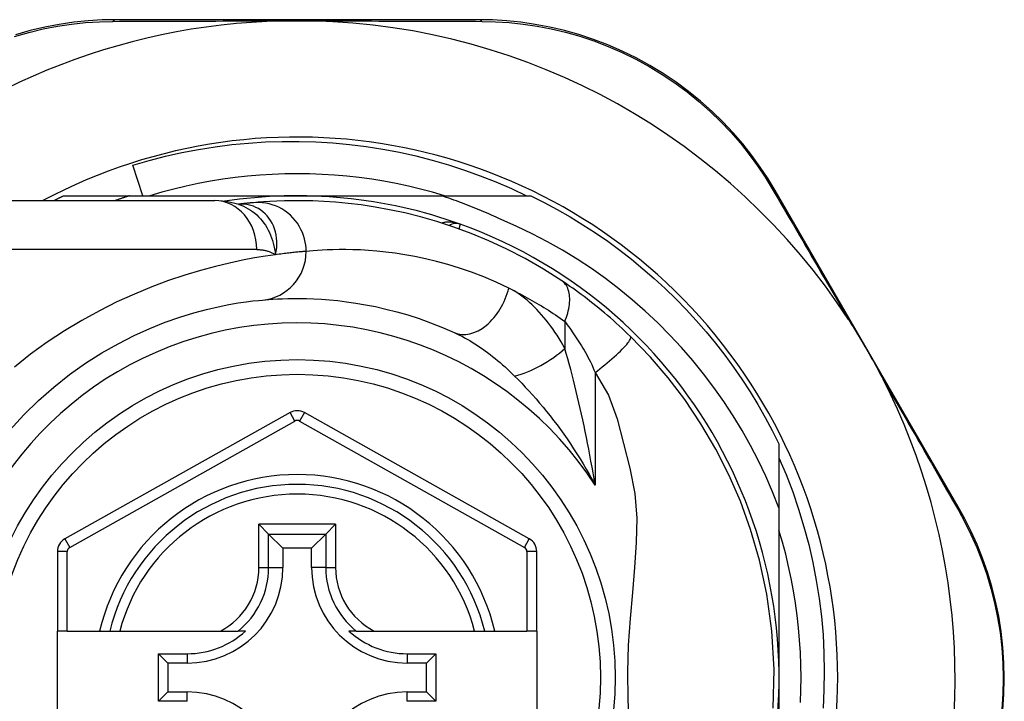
# Model space of a CAD drawing. Header units: inches. Extents: x 12 to 399, y 35 to 188.
# Tile 87 of 191: x 55.359 to 56.151, y 114.689 to 115.238. Entities that reach past the tile are written whole.
import ezdxf

# ---------------------------------------------------------------- set-up
doc = ezdxf.new("R2010")
doc.units = ezdxf.units.IN
doc.header["$MEASUREMENT"] = 0
doc.layers.add('Visible Edges(ANSI)', color=7, linetype='Continuous', lineweight=25)
doc.layers.add('Visible Tangent Edges(ANSI)', color=7, linetype='Continuous', lineweight=25)

msp = doc.modelspace()

# ---------------------------------------------------------------- linework, layer by layer
at = {"layer": 'Visible Edges(ANSI)'}
for p, q in [((55.72855, 115.23773), (55.43647, 115.23773)), ((55.45807, 115.096), (55.45013, 115.12061)), ((55.39423, 115.096), (55.44729, 115.096)), ((55.44729, 115.096), (55.58232, 115.096)), ((55.58232, 115.096), (55.69824, 115.096)), ((55.69824, 115.096), (55.7704, 115.096)), ((56.11444, 114.84566), (55.96705, 115.10023)), ((55.27863, 115.09206), (55.51589, 115.09206)), ((55.53506, 115.08914), (55.53501, 115.08914)), ((55.57654, 114.9215), (55.39535, 114.81986)), ((55.76912, 114.81986), (55.5881, 114.92149)), ((55.97011, 114.89629), (55.97011, 114.84491)), ((55.97011, 114.84491), (55.97011, 114.7082)), ((55.55148, 114.83156), (55.55932, 114.82372)), ((55.60531, 114.82372), (55.61316, 114.83156)), ((55.55932, 114.82372), (55.57075, 114.81229)), ((55.60531, 114.82372), (55.59388, 114.81229)), ((55.38932, 114.80955), (55.38932, 114.7456)), ((55.57075, 114.81229), (55.57075, 114.79679)), ((55.59388, 114.81229), (55.57075, 114.81229)), ((55.59388, 114.79679), (55.59388, 114.81229)), ((55.77514, 114.7456), (55.77514, 114.80956)), ((55.39719, 114.7456), (55.38932, 114.7456)), ((55.38932, 114.6708), (55.38932, 114.7456)), ((55.39719, 114.7456), (55.42327, 114.7456)), ((55.42327, 114.7456), (55.43137, 114.7456)), ((55.43137, 114.7456), (55.4395, 114.7456)), ((55.4395, 114.7456), (55.52048, 114.7456)), ((55.52048, 114.7456), (55.53475, 114.7456)), ((55.54066, 114.7456), (55.53475, 114.7456)), ((55.62988, 114.7456), (55.62397, 114.7456)), ((55.62988, 114.7456), (55.64416, 114.7456)), ((55.64416, 114.7456), (55.72514, 114.7456)), ((55.72514, 114.7456), (55.73327, 114.7456)), ((55.73327, 114.7456), (55.74137, 114.7456)), ((55.74137, 114.7456), (55.76727, 114.7456)), ((55.77514, 114.7456), (55.76727, 114.7456)), ((55.77514, 114.7456), (55.77514, 114.6708)), ((55.47065, 114.68906), (55.47065, 114.72735)), ((55.47065, 114.72735), (55.47823, 114.71977)), ((55.47065, 114.72735), (55.49374, 114.72735)), ((55.6709, 114.72735), (55.69398, 114.72735)), ((55.69398, 114.72735), (55.6864, 114.71977)), ((55.69398, 114.72735), (55.69398, 114.68906)), ((55.47823, 114.71977), (55.47823, 114.69664)), ((55.49374, 114.71977), (55.47823, 114.71977)), ((55.6864, 114.71977), (55.6709, 114.71977)), ((55.6864, 114.69664), (55.6864, 114.71977)), ((55.97011, 114.7082), (55.97011, 114.55229)), ((55.47065, 114.68906), (55.47823, 114.69664)), ((55.47823, 114.69664), (55.49374, 114.69664)), ((55.6709, 114.69664), (55.6864, 114.69664)), ((55.69398, 114.68906), (55.6864, 114.69664)), ((55.49374, 114.68906), (55.47065, 114.68906)), ((55.69398, 114.68906), (55.6709, 114.68906))]:
    msp.add_line(p, q, dxfattribs=at)
at = {"layer": 'Visible Edges(ANSI)', "flags": 128}
for points in [[(55.43647, 115.23773), (55.42534, 115.23751), (55.41398, 115.23681), (55.40244, 115.23562), (55.39078, 115.23392), (55.37905, 115.23168), (55.36729, 115.2289), (55.35553, 115.22557)], [(55.57, 115.23673), (55.57103, 115.23676), (55.57205, 115.23678), (55.57308, 115.2368), (55.57412, 115.23681), (55.57515, 115.23683), (55.57618, 115.23684), (55.5772, 115.23685), (55.57823, 115.23686), (55.57925, 115.23686), (55.58028, 115.23687), (55.5813, 115.23687), (55.58233, 115.23687), (55.58335, 115.23687), (55.58438, 115.23687), (55.5854, 115.23686), (55.58642, 115.23686), (55.58745, 115.23685), (55.58847, 115.23684), (55.5895, 115.23683), (55.59053, 115.23681), (55.59156, 115.2368), (55.59258, 115.23678), (55.59361, 115.23676), (55.59464, 115.23673)], [(55.96705, 115.10023), (55.9613, 115.10971), (55.95504, 115.11915), (55.94826, 115.1285), (55.94098, 115.13771), (55.9332, 115.14671), (55.92495, 115.15547), (55.91622, 115.16396), (55.90702, 115.17214), (55.89737, 115.17995), (55.8873, 115.18736), (55.87687, 115.19435), (55.8661, 115.20088), (55.85506, 115.20693), (55.84379, 115.21246), (55.83233, 115.21744), (55.82073, 115.22186), (55.80905, 115.2257), (55.79734, 115.22898), (55.78563, 115.23171), (55.77397, 115.23392), (55.76239, 115.23561), (55.75093, 115.2368), (55.73964, 115.2375), (55.72855, 115.23773)], [(55.45013, 115.12061), (55.46318, 115.12441), (55.47633, 115.1278), (55.48957, 115.13077), (55.50288, 115.13333), (55.51626, 115.13546), (55.52969, 115.13718), (55.54317, 115.13847), (55.55669, 115.13934), (55.57023, 115.13978), (55.58379, 115.1398), (55.59736, 115.13939), (55.61092, 115.13856), (55.62446, 115.13729), (55.63794, 115.1356), (55.65135, 115.1335), (55.66467, 115.13097), (55.67789, 115.12802), (55.69101, 115.12467), (55.70402, 115.1209), (55.7169, 115.11672), (55.72965, 115.11214), (55.74226, 115.10716), (55.75471, 115.10178), (55.767, 115.096)], [(55.70087, 115.096), (55.69125, 115.09881), (55.68156, 115.10138), (55.67181, 115.10372), (55.662, 115.10581), (55.65215, 115.10766), (55.64225, 115.10926), (55.63232, 115.11062), (55.62236, 115.11173), (55.61237, 115.1126), (55.60236, 115.11322), (55.59234, 115.11359), (55.58232, 115.11372), (55.57229, 115.11359), (55.56227, 115.11322), (55.55227, 115.1126), (55.54228, 115.11173), (55.53232, 115.11062), (55.52238, 115.10926), (55.51249, 115.10766), (55.50263, 115.10581), (55.49283, 115.10372), (55.48308, 115.10138), (55.47339, 115.09881), (55.46377, 115.096)], [(55.38632, 115.09206), (55.38665, 115.09223), (55.38698, 115.0924), (55.38731, 115.09256), (55.38764, 115.09273), (55.38796, 115.0929), (55.38829, 115.09306), (55.38862, 115.09323), (55.38895, 115.09339), (55.38928, 115.09356), (55.38961, 115.09372), (55.38994, 115.09389), (55.39027, 115.09405), (55.3906, 115.09421), (55.39093, 115.09438), (55.39126, 115.09454), (55.39159, 115.0947), (55.39192, 115.09487), (55.39225, 115.09503), (55.39258, 115.09519), (55.39291, 115.09535), (55.39324, 115.09552), (55.39357, 115.09568), (55.3939, 115.09584), (55.39423, 115.096)], [(55.44729, 115.096), (55.44681, 115.09584), (55.44632, 115.09568), (55.44584, 115.09553), (55.44535, 115.09537), (55.44487, 115.09521), (55.44438, 115.09505), (55.4439, 115.09489), (55.44341, 115.09473), (55.44293, 115.09456), (55.44245, 115.0944), (55.44196, 115.09424), (55.44148, 115.09407), (55.441, 115.09391), (55.44051, 115.09374), (55.44003, 115.09358), (55.43955, 115.09341), (55.43906, 115.09325), (55.43858, 115.09308), (55.4381, 115.09291), (55.43762, 115.09274), (55.43713, 115.09257), (55.43665, 115.0924), (55.43617, 115.09223), (55.43569, 115.09206)], [(55.74645, 115.07686), (55.74449, 115.07778), (55.74253, 115.07869), (55.74056, 115.07959), (55.73859, 115.08048), (55.73661, 115.08136), (55.73463, 115.08223), (55.73264, 115.08308), (55.73065, 115.08393), (55.72866, 115.08476), (55.72666, 115.08559), (55.72465, 115.0864), (55.72265, 115.08721), (55.72063, 115.088), (55.71862, 115.08878), (55.7166, 115.08955), (55.71457, 115.09031), (55.71254, 115.09106), (55.71051, 115.0918), (55.70848, 115.09253), (55.70644, 115.09324), (55.70439, 115.09395), (55.70234, 115.09464), (55.70029, 115.09533), (55.69824, 115.096)], [(55.7704, 115.096), (55.78112, 115.09062), (55.79168, 115.08494), (55.80207, 115.07897), (55.8123, 115.07272), (55.82235, 115.06618), (55.83221, 115.05936), (55.84189, 115.05228), (55.85135, 115.04492), (55.86062, 115.03731), (55.86966, 115.02944), (55.87849, 115.02133), (55.88708, 115.01297), (55.89544, 115.00437), (55.90356, 114.99555), (55.91142, 114.9865), (55.91904, 114.97724), (55.92639, 114.96777), (55.93348, 114.9581), (55.94029, 114.94824), (55.94683, 114.93819), (55.95309, 114.92796), (55.95905, 114.91756), (55.96473, 114.907), (55.97011, 114.89629)], [(55.53531, 115.08904), (55.52543, 115.09136), (55.51589, 115.09206)], [(55.54706, 115.09044), (55.54672, 115.09041), (55.54637, 115.09037), (55.546, 115.09034), (55.54562, 115.0903), (55.54522, 115.09026), (55.54481, 115.09022), (55.54438, 115.09018), (55.54395, 115.09014), (55.54349, 115.09009), (55.54303, 115.09005), (55.54255, 115.09), (55.54205, 115.08994), (55.54155, 115.08989), (55.54103, 115.08983), (55.54049, 115.08978), (55.53994, 115.08972), (55.53938, 115.08965), (55.5388, 115.08959), (55.53821, 115.08952), (55.53761, 115.08945), (55.53699, 115.08938), (55.53636, 115.0893), (55.53572, 115.08922), (55.53506, 115.08914)], [(55.79525, 115.02759), (55.78047, 115.03696), (55.7657, 115.04542), (55.75102, 115.053), (55.73651, 115.05973), (55.72225, 115.06565), (55.70833, 115.07079), (55.69477, 115.07522), (55.68162, 115.07899), (55.66892, 115.08216), (55.65671, 115.08478), (55.64502, 115.08691), (55.63386, 115.08859), (55.62326, 115.08987), (55.61324, 115.09081), (55.60381, 115.09146), (55.59498, 115.09185), (55.58676, 115.09204), (55.57917, 115.09205), (55.5722, 115.09193), (55.56588, 115.09171), (55.56019, 115.09142), (55.55516, 115.0911), (55.55078, 115.09076), (55.54706, 115.09044)], [(55.97011, 114.84491), (55.96502, 114.8577), (55.95951, 114.87032), (55.95357, 114.88275), (55.94721, 114.89499), (55.94044, 114.90701), (55.93326, 114.91882), (55.92568, 114.93038), (55.91771, 114.94167), (55.90938, 114.95268), (55.90069, 114.96339), (55.89163, 114.9738), (55.88224, 114.9839), (55.8725, 114.99368), (55.86243, 115.00313), (55.85203, 115.01224), (55.84133, 115.02099), (55.83034, 115.02937), (55.81909, 115.03736), (55.80757, 115.04496), (55.79581, 115.05216), (55.7838, 115.05896), (55.77157, 115.06534), (55.75912, 115.07131), (55.74645, 115.07686)], [(55.8505, 114.98284), (55.84828, 114.98499), (55.84603, 114.98713), (55.84376, 114.98926), (55.84146, 114.99138), (55.83915, 114.99349), (55.83681, 114.99557), (55.83445, 114.99764), (55.8321, 114.99968), (55.82974, 115.00168), (55.82737, 115.00366), (55.82501, 115.0056), (55.82266, 115.00751), (55.82031, 115.00938), (55.81796, 115.01122), (55.81562, 115.01302), (55.8133, 115.01479), (55.81098, 115.01652), (55.80867, 115.01822), (55.80638, 115.01988), (55.80411, 115.0215), (55.80186, 115.02308), (55.79963, 115.02463), (55.79743, 115.02613), (55.79525, 115.02759)], [(55.35111, 114.9073), (55.36231, 114.91958), (55.37406, 114.93117), (55.38629, 114.94201), (55.39891, 114.95205), (55.41184, 114.96121), (55.42494, 114.9695), (55.43807, 114.97692), (55.45107, 114.9835), (55.46381, 114.98926), (55.47615, 114.9942), (55.48793, 114.99835), (55.49902, 115.00174), (55.50928, 115.00449), (55.51868, 115.00669), (55.52716, 115.0084), (55.53468, 115.00969), (55.5412, 115.01063), (55.54667, 115.01129), (55.55105, 115.01174), (55.55429, 115.01203)], [(55.55429, 115.01203), (55.55676, 115.01225), (55.5596, 115.01247), (55.56281, 115.0127), (55.56641, 115.01291), (55.57038, 115.01309), (55.57472, 115.01323), (55.57943, 115.01331), (55.5845, 115.01331), (55.58992, 115.01323), (55.59568, 115.01304), (55.60178, 115.01271), (55.60821, 115.01223), (55.61498, 115.01158), (55.62209, 115.01072), (55.62952, 115.00965), (55.63728, 115.00833), (55.64536, 115.00674), (55.65373, 115.00484), (55.66238, 115.00263), (55.67127, 115.00006), (55.68038, 114.99713), (55.68969, 114.9938), (55.69916, 114.99006), (55.70878, 114.98588)], [(56.02605, 114.99631), (56.0273, 114.99438), (56.02854, 114.99243), (56.02977, 114.99047), (56.03098, 114.98852), (56.0322, 114.98653), (56.03341, 114.98454), (56.03462, 114.98253), (56.03581, 114.98053), (56.03699, 114.97854), (56.03814, 114.97658), (56.03929, 114.97461), (56.04043, 114.97265), (56.04157, 114.97068), (56.0427, 114.96871), (56.04383, 114.96673), (56.04495, 114.96474), (56.04607, 114.96275), (56.04719, 114.96075), (56.04832, 114.9587), (56.04945, 114.95663), (56.05057, 114.95455), (56.05168, 114.95246), (56.05278, 114.95038), (56.05384, 114.94831)], [(55.96537, 114.68343), (55.96612, 114.71459), (55.96433, 114.74566), (55.96026, 114.77536), (55.9544, 114.80257), (55.94721, 114.82737), (55.939, 114.85011), (55.92977, 114.87138), (55.91934, 114.89196), (55.90728, 114.91253), (55.89422, 114.93197), (55.88088, 114.94952), (55.86661, 114.96614), (55.8505, 114.98284)], [(55.97011, 114.88512), (55.97586, 114.87152), (55.98113, 114.85771), (55.98593, 114.84371), (55.99024, 114.82955), (55.99405, 114.81527), (55.99736, 114.80088), (56.00017, 114.7864), (56.00247, 114.77184), (56.00426, 114.7572), (56.00554, 114.74252), (56.00632, 114.72779), (56.00658, 114.71303), (56.00632, 114.69826), (56.00555, 114.68349)], [(56.15032, 114.68218), (56.15118, 114.69478), (56.15148, 114.70743), (56.1512, 114.72008), (56.15036, 114.73268), (56.14895, 114.74517), (56.14697, 114.75749), (56.14445, 114.76959), (56.14142, 114.78144), (56.13791, 114.793), (56.13397, 114.80426), (56.12961, 114.81518), (56.12489, 114.82574), (56.11982, 114.83591), (56.11444, 114.84566)], [(55.98733, 114.68816), (55.98771, 114.69818), (55.98783, 114.7082), (55.98771, 114.71823), (55.98733, 114.72825), (55.98671, 114.73825), (55.98585, 114.74824), (55.98474, 114.7582), (55.98338, 114.76814), (55.98177, 114.77803), (55.97992, 114.78789), (55.97783, 114.79769), (55.9755, 114.80744), (55.97293, 114.81713), (55.97011, 114.82676)]]:
    msp.add_lwpolyline(points, dxfattribs=at)
at = {"layer": 'Visible Edges(ANSI)'}
msp.add_circle((55.58232, 114.7082), 0.25591, dxfattribs=at)
for centre, radius, start, end in [((55.58232, 114.70735), 0.52953, 91.33308, 133.40464), ((55.58232, 114.70735), 0.52953, 33.07249, 88.66692), ((55.58232, 114.7082), 0.43504, 241.92751, 118.07249), ((55.58232, 114.7082), 0.3878, 70.21195, 98.66609), ((55.58232, 114.7082), 0.3878, 261.33391, 70.21195), ((55.71027, 115.06384), 0.00984, 70.21195, 123.93658), ((55.58232, 114.70735), 0.52953, 341.08535, 27.06854), ((55.58232, 114.91119), 0.01181, 60.68681, 119.29123), ((55.58232, 114.7082), 0.15551, 13.91643, 166.08357), ((55.40113, 114.80955), 0.01181, 119.29123, 180), ((55.76333, 114.80956), 0.01181, 0, 60.68681), ((55.49374, 114.79679), 0.07702, 270, 0), ((55.6709, 114.79679), 0.07702, 180, 270), ((55.49374, 114.79679), 0.06944, 270, 312.51741), ((55.6709, 114.79679), 0.06944, 227.48259, 270), ((55.49374, 114.61962), 0.07702, 0, 90), ((55.6709, 114.61962), 0.07702, 90, 180)]:
    msp.add_arc(centre, radius, start, end, dxfattribs=at)
at = {"layer": 'Visible Tangent Edges(ANSI)'}
for p, q in [((55.54978, 115.05269), (55.27863, 115.05269)), ((55.79772, 114.99483), (55.79772, 114.97316)), ((55.82202, 114.95368), (55.82202, 114.86316)), ((55.58039, 114.91463), (55.57654, 114.9215)), ((55.5881, 114.92149), (55.58424, 114.91463)), ((55.3992, 114.81299), (55.58039, 114.91463)), ((55.58424, 114.91463), (55.76526, 114.81299)), ((55.55148, 114.79679), (55.55148, 114.83156)), ((55.61316, 114.83156), (55.55148, 114.83156)), ((55.61316, 114.83156), (55.61316, 114.79679)), ((55.55932, 114.79679), (55.55932, 114.82372)), ((55.55932, 114.82372), (55.60531, 114.82372)), ((55.60531, 114.82372), (55.60531, 114.79679)), ((55.39535, 114.81986), (55.3992, 114.81299)), ((55.76526, 114.81299), (55.76912, 114.81986)), ((55.39719, 114.80955), (55.38932, 114.80955)), ((55.39719, 114.7456), (55.39719, 114.80955)), ((55.77514, 114.80956), (55.76727, 114.80956)), ((55.76727, 114.80956), (55.76727, 114.7456)), ((55.55148, 114.79679), (55.55932, 114.79679)), ((55.55932, 114.79679), (55.57075, 114.79679)), ((55.60531, 114.79679), (55.59388, 114.79679)), ((55.60531, 114.79679), (55.61316, 114.79679)), ((55.49374, 114.72735), (55.49374, 114.71977)), ((55.6709, 114.72735), (55.6709, 114.71977)), ((55.49374, 114.68906), (55.49374, 114.69664)), ((55.6709, 114.68906), (55.6709, 114.69664))]:
    msp.add_line(p, q, dxfattribs=at)
at = {"layer": 'Visible Tangent Edges(ANSI)', "flags": 128}
for points in [[(55.35484, 115.22426), (55.36634, 115.22754), (55.37785, 115.23029), (55.38933, 115.23251), (55.40074, 115.23421), (55.41203, 115.23541), (55.42314, 115.23614), (55.43404, 115.2364)], [(55.43404, 115.2364), (55.43927, 115.23642), (55.44454, 115.23645), (55.44986, 115.23647), (55.45522, 115.23649), (55.46063, 115.23651), (55.46607, 115.23653), (55.47156, 115.23655), (55.47708, 115.23656), (55.48264, 115.23658), (55.48824, 115.2366), (55.49388, 115.23661), (55.49955, 115.23663), (55.50526, 115.23664), (55.511, 115.23666), (55.51678, 115.23667), (55.52259, 115.23668), (55.52843, 115.23669), (55.5343, 115.2367), (55.54021, 115.23671), (55.54613, 115.23672), (55.55208, 115.23672), (55.55804, 115.23673), (55.56402, 115.23673), (55.57, 115.23673)], [(55.59464, 115.23673), (55.60063, 115.23673), (55.60661, 115.23673), (55.61258, 115.23672), (55.61854, 115.23672), (55.62448, 115.23671), (55.63039, 115.2367), (55.63627, 115.23669), (55.64212, 115.23668), (55.64794, 115.23667), (55.65373, 115.23666), (55.65949, 115.23664), (55.66522, 115.23663), (55.67092, 115.23661), (55.67658, 115.2366), (55.6822, 115.23658), (55.68779, 115.23656), (55.69334, 115.23654), (55.69885, 115.23653), (55.70432, 115.23651), (55.70975, 115.23649), (55.71513, 115.23647), (55.72046, 115.23644), (55.72575, 115.23642), (55.73099, 115.2364)], [(55.73099, 115.2364), (55.74184, 115.23613), (55.75289, 115.2354), (55.7641, 115.2342), (55.77543, 115.23251), (55.78684, 115.23032), (55.7983, 115.22761), (55.80976, 115.22438), (55.82118, 115.2206), (55.83253, 115.21626), (55.84375, 115.21137), (55.85479, 115.20595), (55.8656, 115.20003), (55.87614, 115.19363), (55.88637, 115.1868), (55.89623, 115.17955), (55.90569, 115.17191), (55.91471, 115.16392), (55.92327, 115.15562), (55.93138, 115.14706), (55.93901, 115.13827), (55.94617, 115.12929), (55.95284, 115.12016), (55.959, 115.11094), (55.96466, 115.10168)], [(55.96466, 115.10168), (55.96704, 115.09761), (55.96944, 115.09351), (55.97186, 115.08937), (55.97429, 115.08521), (55.97674, 115.08101), (55.97921, 115.07678), (55.9817, 115.07253), (55.9842, 115.06824), (55.98671, 115.06393), (55.98924, 115.05959), (55.99179, 115.05522), (55.99435, 115.05083), (55.99692, 115.04641), (55.99951, 115.04197), (56.00211, 115.0375), (56.00473, 115.03301), (56.00735, 115.0285), (56.00999, 115.02396), (56.01264, 115.0194), (56.0153, 115.01482), (56.01798, 115.01022), (56.02066, 115.0056), (56.02335, 115.00096), (56.02605, 114.99631)], [(55.53634, 115.08924), (55.53627, 115.08923), (55.53619, 115.08923), (55.53612, 115.08923), (55.53606, 115.08922), (55.53599, 115.08922), (55.53592, 115.08921), (55.53586, 115.08921), (55.5358, 115.08921), (55.53574, 115.0892), (55.53568, 115.0892), (55.53563, 115.08919), (55.53558, 115.08919), (55.53552, 115.08919), (55.53547, 115.08918), (55.53543, 115.08918), (55.53538, 115.08917), (55.53533, 115.08917), (55.53529, 115.08917), (55.53525, 115.08916), (55.53521, 115.08916), (55.53517, 115.08915), (55.53513, 115.08915), (55.5351, 115.08915), (55.53506, 115.08914)], [(55.53531, 115.08904), (55.53726, 115.08835), (55.53918, 115.08755), (55.54106, 115.08663), (55.54289, 115.08561), (55.54468, 115.08449), (55.54641, 115.08327), (55.54808, 115.08195), (55.54969, 115.08054), (55.55123, 115.07904), (55.5527, 115.07746), (55.5541, 115.07579), (55.55543, 115.07405), (55.55667, 115.07223), (55.55783, 115.07034), (55.5589, 115.06839), (55.55989, 115.06639), (55.56079, 115.06433), (55.5616, 115.06222), (55.56234, 115.06006), (55.56299, 115.05785), (55.56357, 115.05559), (55.56407, 115.05329), (55.5645, 115.05094), (55.56485, 115.04855)], [(55.56485, 115.04855), (55.56542, 115.05129), (55.56579, 115.05401), (55.56596, 115.05671), (55.56594, 115.05937), (55.56573, 115.06198), (55.56533, 115.06453), (55.56476, 115.06701), (55.56403, 115.06941), (55.56312, 115.07172), (55.56207, 115.07392), (55.56086, 115.07601), (55.55952, 115.07797), (55.55805, 115.0798), (55.55646, 115.08148), (55.55476, 115.08302), (55.55296, 115.08441), (55.55108, 115.08563), (55.54911, 115.08668), (55.54709, 115.08755), (55.545, 115.08825), (55.54287, 115.08877), (55.5407, 115.08911), (55.53852, 115.08927), (55.53634, 115.08924)], [(55.58954, 115.05124), (55.58946, 115.05369), (55.58922, 115.0562), (55.58881, 115.05874), (55.58823, 115.06131), (55.58745, 115.06389), (55.58649, 115.06644), (55.58534, 115.06897), (55.58399, 115.07144), (55.58246, 115.07382), (55.58074, 115.07611), (55.57886, 115.07828), (55.57682, 115.08031), (55.57463, 115.08218), (55.57233, 115.08387), (55.56992, 115.08539), (55.56743, 115.08672), (55.56488, 115.08784), (55.56229, 115.08877), (55.55969, 115.08951), (55.55709, 115.09005), (55.55451, 115.0904), (55.55197, 115.09058), (55.54948, 115.09059), (55.54706, 115.09044)], [(55.7136, 115.0731), (55.71299, 115.07331), (55.71238, 115.07351), (55.71176, 115.0737), (55.71114, 115.07387), (55.71051, 115.07402), (55.70988, 115.07417), (55.70925, 115.0743), (55.70861, 115.07441), (55.70797, 115.07451), (55.70733, 115.0746), (55.7067, 115.07467), (55.70606, 115.07472), (55.70542, 115.07476), (55.70478, 115.07478), (55.70414, 115.07479), (55.70351, 115.07478), (55.70287, 115.07475), (55.70224, 115.07471), (55.70161, 115.07464), (55.70098, 115.07456), (55.70036, 115.07446), (55.69975, 115.07434), (55.69914, 115.0742), (55.69854, 115.07405)], [(55.71278, 115.06921), (55.71284, 115.06951), (55.7129, 115.0698), (55.71296, 115.07008), (55.71302, 115.07035), (55.71308, 115.07061), (55.71313, 115.07085), (55.71318, 115.07109), (55.71323, 115.07131), (55.71327, 115.07152), (55.71331, 115.07172), (55.71335, 115.07191), (55.71339, 115.07208), (55.71342, 115.07224), (55.71345, 115.07239), (55.71348, 115.07252), (55.71351, 115.07264), (55.71353, 115.07275), (55.71355, 115.07284), (55.71356, 115.07292), (55.71358, 115.07298), (55.71359, 115.07303), (55.7136, 115.07307), (55.7136, 115.07309), (55.7136, 115.0731)], [(55.56485, 115.04855), (55.55688, 115.04739), (55.54801, 115.04592), (55.5383, 115.0441), (55.52778, 115.04187), (55.5165, 115.03917), (55.5045, 115.03595), (55.49188, 115.03213), (55.47873, 115.02768), (55.46517, 115.0226), (55.45131, 115.01688), (55.43724, 115.0105), (55.42309, 115.00345), (55.40895, 114.99572), (55.39495, 114.9873), (55.38117, 114.97819), (55.36772, 114.96841), (55.35464, 114.95802)], [(55.54978, 115.05269), (55.55047, 115.05268), (55.55116, 115.05266), (55.55184, 115.05263), (55.55252, 115.05258), (55.5532, 115.05252), (55.55386, 115.05244), (55.55453, 115.05235), (55.55519, 115.05225), (55.55584, 115.05213), (55.55648, 115.052), (55.55713, 115.05185), (55.55776, 115.05168), (55.55839, 115.05151), (55.55901, 115.05131), (55.55963, 115.05111), (55.56023, 115.05088), (55.56084, 115.05064), (55.56143, 115.05039), (55.56202, 115.05012), (55.5626, 115.04984), (55.56317, 115.04954), (55.56374, 115.04923), (55.5643, 115.0489), (55.56485, 115.04855)], [(55.58954, 115.05124), (55.58896, 115.05119), (55.58833, 115.05114), (55.58767, 115.05108), (55.58697, 115.05102), (55.58622, 115.05096), (55.58544, 115.05089), (55.58462, 115.05082), (55.58376, 115.05074), (55.58286, 115.05065), (55.58192, 115.05056), (55.58095, 115.05047), (55.57993, 115.05036), (55.57888, 115.05025), (55.57779, 115.05014), (55.57667, 115.05002), (55.5755, 115.04989), (55.5743, 115.04975), (55.57306, 115.0496), (55.57178, 115.04945), (55.57047, 115.04929), (55.56912, 115.04912), (55.56773, 115.04894), (55.56631, 115.04875), (55.56485, 115.04855)], [(55.75256, 115.02171), (55.74241, 115.02643), (55.73241, 115.03066), (55.72259, 115.03441), (55.71298, 115.03772), (55.70359, 115.04062), (55.69447, 115.04312), (55.68563, 115.04526), (55.67711, 115.04706), (55.66892, 115.04855), (55.66108, 115.04976), (55.65358, 115.05072), (55.64644, 115.05146), (55.63965, 115.052), (55.63321, 115.05237), (55.62713, 115.05259), (55.62142, 115.05268), (55.61607, 115.05268), (55.6111, 115.05259), (55.60652, 115.05243), (55.60233, 115.05222), (55.59853, 115.05199), (55.59514, 115.05174), (55.59214, 115.05148), (55.58954, 115.05124)], [(55.75256, 115.02171), (55.75442, 115.0208), (55.75628, 115.01987), (55.75814, 115.01892), (55.76, 115.01796), (55.76187, 115.01698), (55.76375, 115.01598), (55.76562, 115.01496), (55.7675, 115.01393), (55.76938, 115.01287), (55.77126, 115.0118), (55.77315, 115.01071), (55.77504, 115.0096), (55.77693, 115.00847), (55.77882, 115.00733), (55.78071, 115.00616), (55.7826, 115.00498), (55.78449, 115.00378), (55.78638, 115.00256), (55.78827, 115.00132), (55.79016, 115.00006), (55.79205, 114.99878), (55.79394, 114.99749), (55.79583, 114.99617), (55.79772, 114.99483)], [(55.79772, 114.97316), (55.79621, 114.97588), (55.79465, 114.97855), (55.79306, 114.98118), (55.79143, 114.98376), (55.78976, 114.98629), (55.78806, 114.98876), (55.78632, 114.99118), (55.78455, 114.99354), (55.78276, 114.99584), (55.78093, 114.99808), (55.77907, 115.00026), (55.77718, 115.00238), (55.77527, 115.00442), (55.77332, 115.0064), (55.77135, 115.0083), (55.76935, 115.01014), (55.76732, 115.01189), (55.76527, 115.01357), (55.76319, 115.01516), (55.7611, 115.01667), (55.75899, 115.01808), (55.75686, 115.01939), (55.75472, 115.0206), (55.75256, 115.02171)], [(55.79772, 114.99483), (55.79838, 114.99651), (55.799, 114.9982), (55.79956, 114.99991), (55.80006, 115.00163), (55.8005, 115.00335), (55.80087, 115.00507), (55.80118, 115.00677), (55.80141, 115.00845), (55.80157, 115.0101), (55.80165, 115.01172), (55.80165, 115.01329), (55.80158, 115.01482), (55.80142, 115.01629), (55.8012, 115.0177), (55.80089, 115.01905), (55.80051, 115.02032), (55.80007, 115.02152), (55.79955, 115.02264), (55.79897, 115.02367), (55.79833, 115.02463), (55.79763, 115.02549), (55.79689, 115.02628), (55.79609, 115.02697), (55.79525, 115.02759)], [(55.79772, 114.99483), (55.79869, 114.99352), (55.79968, 114.99217), (55.80068, 114.99079), (55.80169, 114.98937), (55.80271, 114.98791), (55.80374, 114.98642), (55.80478, 114.9849), (55.80582, 114.98335), (55.80686, 114.98176), (55.80791, 114.98014), (55.80896, 114.97849), (55.81002, 114.97681), (55.81107, 114.9751), (55.81213, 114.97336), (55.81319, 114.97158), (55.81425, 114.96978), (55.81531, 114.96796), (55.81636, 114.9661), (55.8174, 114.96419), (55.8184, 114.9622), (55.81937, 114.96016), (55.82029, 114.95805), (55.82118, 114.95589), (55.82202, 114.95368)], [(55.70878, 114.98588), (55.71083, 114.98492), (55.71289, 114.98391), (55.71496, 114.98285), (55.71703, 114.98173), (55.7191, 114.98057), (55.72118, 114.97936), (55.72325, 114.97811), (55.72532, 114.97682), (55.72738, 114.97548), (55.72944, 114.9741), (55.73149, 114.97269), (55.73354, 114.97123), (55.73557, 114.96973), (55.7376, 114.9682), (55.73962, 114.96663), (55.74163, 114.96502), (55.74364, 114.96337), (55.74563, 114.96169), (55.74762, 114.95996), (55.74959, 114.95821), (55.75155, 114.95642), (55.75349, 114.9546), (55.75542, 114.95274), (55.75733, 114.95086)], [(55.82202, 114.95368), (55.82396, 114.95515), (55.82592, 114.95666), (55.8279, 114.95822), (55.82988, 114.95981), (55.83184, 114.96142), (55.83378, 114.96304), (55.83567, 114.96467), (55.83751, 114.96629), (55.83927, 114.96789), (55.84095, 114.96946), (55.84252, 114.97098), (55.84398, 114.97244), (55.84531, 114.97383), (55.84651, 114.97515), (55.84756, 114.97638), (55.84847, 114.97752), (55.84923, 114.97855), (55.84983, 114.97948), (55.85029, 114.9803), (55.85059, 114.98102), (55.85076, 114.98163), (55.8508, 114.98213), (55.85071, 114.98254), (55.8505, 114.98284)], [(55.82202, 114.86316), (55.82124, 114.86801), (55.82044, 114.87284), (55.81961, 114.87766), (55.81876, 114.88246), (55.81788, 114.88725), (55.81699, 114.89202), (55.81607, 114.89677), (55.81514, 114.9015), (55.81418, 114.90621), (55.81321, 114.9109), (55.81221, 114.91556), (55.8112, 114.9202), (55.81017, 114.92481), (55.80911, 114.9294), (55.80804, 114.93396), (55.80695, 114.93849), (55.80585, 114.94299), (55.80472, 114.94746), (55.80358, 114.95188), (55.80243, 114.95626), (55.80127, 114.96058), (55.80009, 114.96484), (55.79891, 114.96904), (55.79772, 114.97316)], [(55.75733, 114.95086), (55.76018, 114.94798), (55.76304, 114.94502), (55.76591, 114.94199), (55.76878, 114.93887), (55.77166, 114.93568), (55.77453, 114.93243), (55.7774, 114.9291), (55.78025, 114.9257), (55.78308, 114.92225), (55.78589, 114.91873), (55.78868, 114.91515), (55.79144, 114.91151), (55.79418, 114.90781), (55.79689, 114.90405), (55.79957, 114.90023), (55.80222, 114.89634), (55.80484, 114.8924), (55.80742, 114.88839), (55.80996, 114.88432), (55.81247, 114.8802), (55.81493, 114.87602), (55.81734, 114.87179), (55.81971, 114.8675), (55.82202, 114.86316)], [(55.82202, 114.95368), (55.83279, 114.93545), (55.83985, 114.91639), (55.84506, 114.89671), (55.85014, 114.87661), (55.85419, 114.85645), (55.85562, 114.83655), (55.85528, 114.8168), (55.85389, 114.79689), (55.85208, 114.77663), (55.85027, 114.75582), (55.84883, 114.73434), (55.84809, 114.71262), (55.84834, 114.691), (55.84923, 114.66931)], [(56.05384, 114.94831), (56.05652, 114.94368), (56.05919, 114.93905), (56.06186, 114.93444), (56.06451, 114.92984), (56.06715, 114.92526), (56.06977, 114.92071), (56.07239, 114.91617), (56.07499, 114.91166), (56.07758, 114.90717), (56.08015, 114.9027), (56.08271, 114.89825), (56.08525, 114.89383), (56.08778, 114.88943), (56.0903, 114.88506), (56.0928, 114.88071), (56.09528, 114.87638), (56.09775, 114.87209), (56.1002, 114.86782), (56.10263, 114.86358), (56.10505, 114.85938), (56.10744, 114.8552), (56.10982, 114.85106), (56.11218, 114.84695), (56.11451, 114.84287)], [(56.11451, 114.84287), (56.11974, 114.83331), (56.12466, 114.82334), (56.12925, 114.81299), (56.13348, 114.80228), (56.13731, 114.79125), (56.14072, 114.77992), (56.14366, 114.76831), (56.14611, 114.75646), (56.14803, 114.7444), (56.1494, 114.73217), (56.15022, 114.71983), (56.15048, 114.70744), (56.1502, 114.69505), (56.14936, 114.68271)]]:
    msp.add_lwpolyline(points, dxfattribs=at)
at = {"layer": 'Visible Tangent Edges(ANSI)'}
msp.add_circle((55.58232, 114.7082), 0.24409, dxfattribs=at)
for centre, radius, start, end in [((55.58232, 114.7082), 0.28543, 32.8812, 327.1188), ((55.58232, 114.91119), 0.00394, 60.68681, 119.29123), ((55.58232, 114.7082), 0.16339, 13.23324, 166.76676), ((55.58232, 114.7082), 0.14764, 14.67485, 165.32515), ((55.40113, 114.80955), 0.00394, 119.29123, 180), ((55.76333, 114.80956), 0.00394, 0, 60.68681), ((55.49374, 114.79679), 0.05775, 297.58522, 0), ((55.49374, 114.79679), 0.06559, 308.70967, 0), ((55.6709, 114.79679), 0.06559, 180, 231.29033), ((55.6709, 114.79679), 0.05775, 180, 242.41478)]:
    msp.add_arc(centre, radius, start, end, dxfattribs=at)
for centre, major_axis, ratio, start_param, end_param in [((55.43647, 115.22773), (0, 0.01), 0.487954, 0, 0.52137), ((55.72855, 115.22773), (0, 0.01), 0.488859, 5.761481, 6.283185), ((55.95839, 115.09522), (0.00865, 0.00501), 0.491578, 0, 0.522713), ((55.51589, 115.05269), (0, 0.03937), 0.860915, 4.712389, 6.283185), ((55.5223, 115.28555), (0.01245, -0.19646), 0.394768, 0.00408, 0.020515), ((55.55068, 115.05124), (0.00362, -0.0392), 0.987056, 0, 1.480007), ((55.7251, 115.02171), (-0.01632, -0.03583), 0.663135, 0, 1.864107), ((55.77342, 114.97316), (0.034, 0.01985), 0.367954, 4.019795, 5.274641), ((56.10579, 114.84065), (0.00865, 0.00501), 0.490887, 5.760729, 6.283185)]:
    msp.add_ellipse(centre, major_axis=major_axis, ratio=ratio, start_param=start_param, end_param=end_param, dxfattribs=at)

doc.saveas('drawing.dxf')
